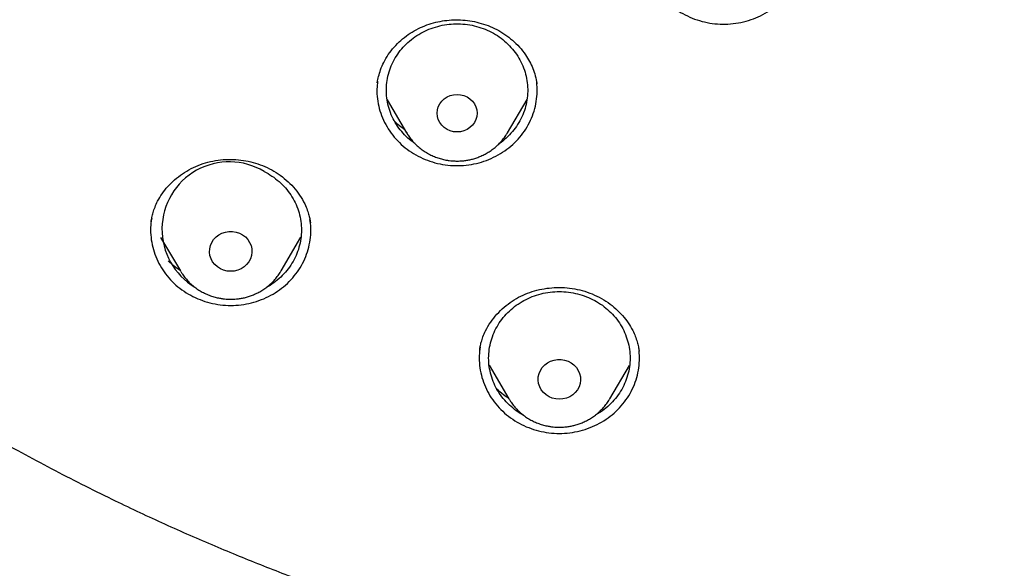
# Model space of a CAD drawing. Header units: millimetres. Extents: x 8 to 1577, y 12 to 2534.
# Tile 83 of 128: x 747 to 768, y 2099 to 2111. Entities that reach past the tile are written whole.
import ezdxf

# ---------------------------------------------------------------- set-up
doc = ezdxf.new("R2010")
doc.units = ezdxf.units.MM

msp = doc.modelspace()

# ---------------------------------------------------------------- linework, layer by layer
at = {"color": 7, "linetype": 'Continuous', "lineweight": 30}
for p, q in [((754.762, 2109.752), (754.767, 2109.782)), ((758.147, 2109.753), (758.15, 2109.73)), ((754.972, 2109.39), (755.385, 2108.69)), ((757.524, 2108.69), (757.939, 2109.394)), ((757.528, 2108.696), (757.524, 2108.69)), ((749.962, 2106.8), (749.964, 2106.813)), ((750.165, 2106.469), (750.583, 2105.76)), ((752.722, 2105.76), (753.142, 2106.473)), ((750.591, 2105.745), (750.583, 2105.76)), ((752.722, 2105.76), (752.718, 2105.754)), ((756.935, 2104.079), (756.94, 2104.107)), ((760.317, 2104.075), (760.319, 2104.061)), ((757.135, 2103.759), (757.555, 2103.046)), ((759.695, 2103.046), (760.113, 2103.754)), ((757.564, 2103.031), (757.555, 2103.046)), ((759.695, 2103.046), (759.691, 2103.038))]:
    msp.add_line(p, q, dxfattribs=at)
at = {"color": 7, "linetype": 'Continuous', "lineweight": 30, "flags": 128}
for points in [[(756.455, 2108.707), (756.381, 2108.713), (756.31, 2108.731), (756.243, 2108.76), (756.182, 2108.8), (756.13, 2108.849), (756.088, 2108.906), (756.056, 2108.969), (756.037, 2109.036), (756.031, 2109.105), (756.037, 2109.174), (756.056, 2109.241), (756.088, 2109.304), (756.13, 2109.361), (756.182, 2109.41), (756.243, 2109.45), (756.31, 2109.479), (756.381, 2109.497), (756.455, 2109.503), (756.528, 2109.497), (756.6, 2109.479), (756.667, 2109.45), (756.727, 2109.41), (756.779, 2109.361), (756.822, 2109.304), (756.853, 2109.241), (756.872, 2109.174), (756.878, 2109.105), (756.872, 2109.036), (756.853, 2108.969), (756.822, 2108.906), (756.779, 2108.849), (756.727, 2108.8), (756.667, 2108.76), (756.6, 2108.731), (756.528, 2108.713), (756.455, 2108.707)], [(751.652, 2105.752), (751.576, 2105.758), (751.502, 2105.776), (751.433, 2105.806), (751.37, 2105.846), (751.314, 2105.896), (751.269, 2105.953), (751.235, 2106.017), (751.212, 2106.086), (751.203, 2106.157), (751.206, 2106.229), (751.222, 2106.299), (751.25, 2106.366), (751.29, 2106.427), (751.341, 2106.48), (751.4, 2106.525), (751.467, 2106.56), (751.539, 2106.584), (751.614, 2106.596), (751.69, 2106.596), (751.766, 2106.584), (751.838, 2106.56), (751.904, 2106.525), (751.964, 2106.48), (752.014, 2106.427), (752.054, 2106.366), (752.083, 2106.299), (752.099, 2106.229), (752.102, 2106.157), (752.092, 2106.086), (752.07, 2106.017), (752.035, 2105.953), (751.99, 2105.896), (751.935, 2105.846), (751.872, 2105.806), (751.802, 2105.776), (751.728, 2105.758), (751.652, 2105.752)], [(758.625, 2103.038), (758.549, 2103.044), (758.475, 2103.062), (758.406, 2103.092), (758.342, 2103.132), (758.287, 2103.182), (758.242, 2103.239), (758.208, 2103.303), (758.185, 2103.372), (758.176, 2103.443), (758.179, 2103.515), (758.195, 2103.585), (758.223, 2103.651), (758.263, 2103.713), (758.314, 2103.766), (758.373, 2103.811), (758.44, 2103.846), (758.512, 2103.87), (758.587, 2103.882), (758.663, 2103.882), (758.738, 2103.87), (758.81, 2103.846), (758.877, 2103.811), (758.936, 2103.766), (758.987, 2103.713), (759.027, 2103.651), (759.055, 2103.585), (759.071, 2103.515), (759.075, 2103.443), (759.065, 2103.372), (759.043, 2103.303), (759.008, 2103.239), (758.963, 2103.182), (758.908, 2103.132), (758.845, 2103.092), (758.775, 2103.062), (758.701, 2103.044), (758.625, 2103.038)]]:
    msp.add_lwpolyline(points, dxfattribs=at)
at = {"color": 7, "linetype": 'Continuous', "lineweight": 30}
msp.add_arc((751.623, 2106.644), 1.43, 59.0038, 239.2929, dxfattribs=at)
for points, knots in [([(772.98, 2096.301), (773.371, 2096.33), (774.153, 2096.388), (775.306, 2096.509), (776.439, 2096.654), (777.553, 2096.823), (778.663, 2097.019), (779.742, 2097.236), (780.789, 2097.471), (781.806, 2097.724), (782.816, 2097.999), (783.812, 2098.293), (784.792, 2098.607), (785.756, 2098.939), (786.712, 2099.291), (787.589, 2099.636), (788.387, 2099.968), (789.107, 2100.283), (789.823, 2100.609), (790.6, 2100.98), (791.437, 2101.4), (792.331, 2101.873), (793.214, 2102.366), (794.087, 2102.878), (794.948, 2103.41), (795.913, 2104.036), (796.973, 2104.765), (798.12, 2105.609), (799.24, 2106.49), (800.164, 2107.266), (800.905, 2107.92), (801.475, 2108.441), (802.035, 2108.972), (802.638, 2109.564), (803.28, 2110.22), (803.956, 2110.944), (804.616, 2111.684), (805.259, 2112.439), (805.884, 2113.209), (806.574, 2114.099), (807.318, 2115.117), (808.103, 2116.271), (808.85, 2117.45), (809.448, 2118.47), (809.917, 2119.318), (810.271, 2119.986), (810.612, 2120.661), (810.973, 2121.407), (811.348, 2122.227), (811.731, 2123.12), (812.093, 2124.024), (812.434, 2124.936), (812.753, 2125.857), (813.09, 2126.912), (813.433, 2128.104), (813.768, 2129.437), (814.057, 2130.781), (814.263, 2131.93), (814.406, 2132.876), (814.505, 2133.617), (814.589, 2134.36), (814.666, 2135.176), (814.731, 2136.066), (814.778, 2137.028), (814.802, 2137.993), (814.802, 2138.96), (814.779, 2139.928), (814.725, 2141.029), (814.629, 2142.26), (814.475, 2143.622), (814.274, 2144.981), (814.064, 2146.129), (813.866, 2147.066), (813.698, 2147.796), (813.516, 2148.523), (813.302, 2149.317), (813.05, 2150.177), (812.755, 2151.1), (812.437, 2152.018), (812.097, 2152.931), (811.734, 2153.837), (811.296, 2154.858), (810.771, 2155.99), (810.146, 2157.228), (809.478, 2158.448), (808.875, 2159.465), (808.359, 2160.288), (807.943, 2160.925), (807.515, 2161.554), (807.033, 2162.237), (806.492, 2162.97), (805.889, 2163.749), (805.265, 2164.517), (804.623, 2165.272), (803.961, 2166.014), (803.188, 2166.842), (802.294, 2167.747), (801.268, 2168.72), (800.208, 2169.663), (799.281, 2170.436), (798.504, 2171.052), (797.887, 2171.523), (797.262, 2171.984), (796.566, 2172.479), (795.798, 2173.002), (794.954, 2173.55), (794.095, 2174.08), (793.223, 2174.593), (792.337, 2175.087), (791.316, 2175.628), (790.154, 2176.204), (788.843, 2176.803), (787.511, 2177.364), (786.363, 2177.804), (785.413, 2178.144), (784.665, 2178.397), (783.912, 2178.637), (783.082, 2178.887), (782.172, 2179.142), (781.183, 2179.397), (780.186, 2179.63), (779.183, 2179.842), (778.172, 2180.033), (777.018, 2180.226), (775.719, 2180.408), (774.271, 2180.566), (772.816, 2180.68), (771.578, 2180.739), (770.562, 2180.764), (769.767, 2180.77), (768.972, 2180.763), (768.1, 2180.74), (767.152, 2180.698), (766.129, 2180.63), (765.106, 2180.541), (764.085, 2180.429), (763.064, 2180.295), (761.907, 2180.118), (760.617, 2179.885), (759.195, 2179.584), (757.782, 2179.239), (756.593, 2178.91), (755.625, 2178.617), (754.873, 2178.376), (754.125, 2178.121), (753.31, 2177.829), (752.431, 2177.494), (751.489, 2177.112), (750.556, 2176.71), (749.631, 2176.286), (748.715, 2175.842), (747.686, 2175.315), (746.55, 2174.694), (745.314, 2173.968), (744.102, 2173.203), (743.097, 2172.523), (742.286, 2171.945), (741.662, 2171.483), (741.046, 2171.011), (740.38, 2170.482), (739.668, 2169.892), (738.914, 2169.239), (738.175, 2168.569), (737.451, 2167.881), (736.743, 2167.178), (735.958, 2166.36), (735.105, 2165.421), (734.195, 2164.351), (733.321, 2163.252), (732.538, 2162.199), (731.841, 2161.2), (731.231, 2160.273), (730.654, 2159.345), (730.11, 2158.416), (729.59, 2157.475), (729.107, 2156.542), (728.659, 2155.622), (728.244, 2154.714), (727.852, 2153.797), (727.485, 2152.878), (727.144, 2151.96), (726.828, 2151.042), (726.534, 2150.117), (726.249, 2149.14), (725.978, 2148.112), (725.729, 2147.048), (725.512, 2145.992), (725.325, 2144.947), (725.167, 2143.897), (725.039, 2142.867), (724.941, 2141.859), (724.869, 2140.873), (724.822, 2139.885), (724.799, 2138.905), (724.801, 2137.932), (724.826, 2136.967), (724.875, 2136.003), (724.941, 2135.112), (725.02, 2134.296), (725.105, 2133.553), (725.205, 2132.812), (725.33, 2132.001), (725.484, 2131.121), (725.674, 2130.174), (725.887, 2129.23), (726.124, 2128.289), (726.384, 2127.352), (726.705, 2126.293), (727.1, 2125.115), (727.583, 2123.823), (728.111, 2122.544), (728.597, 2121.472), (729.019, 2120.603), (729.361, 2119.929), (729.716, 2119.26), (730.119, 2118.534), (730.575, 2117.752), (731.088, 2116.917), (731.622, 2116.092), (732.176, 2115.278), (732.752, 2114.475), (733.428, 2113.575), (734.216, 2112.587), (735.127, 2111.517), (736.075, 2110.475), (736.911, 2109.615), (737.615, 2108.926), (738.176, 2108.396), (738.746, 2107.876), (739.383, 2107.315), (740.088, 2106.719), (740.866, 2106.091), (741.661, 2105.479), (742.471, 2104.883), (743.296, 2104.304), (744.252, 2103.665), (745.343, 2102.978), (746.579, 2102.252), (747.842, 2101.563), (749.045, 2100.955), (750.182, 2100.42), (751.233, 2099.958), (752.281, 2099.527), (753.325, 2099.127), (754.381, 2098.751), (755.422, 2098.408), (756.447, 2098.096), (757.455, 2097.814), (758.47, 2097.554), (759.483, 2097.318), (760.493, 2097.106), (761.5, 2096.917), (762.512, 2096.75), (763.446, 2096.616), (764.299, 2096.511), (765.072, 2096.428), (765.846, 2096.356), (766.363, 2096.32), (766.621, 2096.301)], [0, 0, 0, 0, 0.004255, 0.008513, 0.012591, 0.016669, 0.020757, 0.024845, 0.028646, 0.032447, 0.036257, 0.040066, 0.043778, 0.04749, 0.051211, 0.054931, 0.057805, 0.060679, 0.063557, 0.066435, 0.070146, 0.073857, 0.077567, 0.081295, 0.085024, 0.088752, 0.094018, 0.099284, 0.104573, 0.109861, 0.112735, 0.11561, 0.118488, 0.121366, 0.125076, 0.128787, 0.132498, 0.136226, 0.139954, 0.143682, 0.148948, 0.154215, 0.159503, 0.164791, 0.167666, 0.17054, 0.173418, 0.176296, 0.180007, 0.183718, 0.187428, 0.191156, 0.194885, 0.198613, 0.203879, 0.209145, 0.214433, 0.219722, 0.222596, 0.22547, 0.228348, 0.231226, 0.234937, 0.238648, 0.242358, 0.246086, 0.249815, 0.253543, 0.258809, 0.264075, 0.269364, 0.274652, 0.277526, 0.280401, 0.283279, 0.286157, 0.289867, 0.293578, 0.297289, 0.301017, 0.304745, 0.308473, 0.313739, 0.319006, 0.324294, 0.329582, 0.332457, 0.335331, 0.338209, 0.341087, 0.344798, 0.348509, 0.352219, 0.355947, 0.359676, 0.363404, 0.36867, 0.373936, 0.379224, 0.384513, 0.387387, 0.390262, 0.39314, 0.396018, 0.399728, 0.403439, 0.407149, 0.410877, 0.414606, 0.418334, 0.4236, 0.428866, 0.434155, 0.439443, 0.442317, 0.445192, 0.44807, 0.450948, 0.454658, 0.458369, 0.46208, 0.465808, 0.469536, 0.473264, 0.47853, 0.483797, 0.489085, 0.494373, 0.497248, 0.500122, 0.503, 0.505878, 0.509589, 0.5133, 0.51701, 0.520738, 0.524467, 0.528195, 0.533461, 0.538727, 0.544015, 0.549304, 0.552178, 0.555053, 0.557931, 0.560809, 0.564519, 0.56823, 0.571941, 0.575669, 0.579397, 0.583125, 0.588391, 0.593657, 0.598946, 0.604234, 0.607109, 0.609983, 0.612861, 0.615739, 0.619449, 0.62316, 0.626871, 0.630599, 0.634327, 0.638055, 0.643322, 0.648588, 0.653876, 0.659164, 0.66342, 0.667678, 0.671756, 0.675833, 0.679922, 0.68401, 0.687811, 0.691612, 0.695421, 0.69923, 0.702943, 0.706655, 0.710375, 0.714095, 0.71835, 0.722608, 0.726686, 0.730764, 0.734852, 0.73894, 0.742741, 0.746542, 0.750352, 0.754161, 0.757873, 0.761585, 0.765306, 0.769026, 0.7719, 0.774774, 0.777652, 0.78053, 0.784241, 0.787952, 0.791662, 0.79539, 0.799119, 0.802847, 0.808113, 0.813379, 0.818668, 0.823956, 0.82683, 0.829705, 0.832583, 0.835461, 0.839171, 0.842882, 0.846593, 0.850321, 0.854049, 0.857777, 0.863043, 0.86831, 0.873598, 0.878886, 0.881761, 0.884635, 0.887513, 0.890391, 0.894102, 0.897813, 0.901523, 0.905251, 0.90898, 0.912708, 0.917974, 0.92324, 0.928528, 0.933817, 0.938072, 0.94233, 0.946408, 0.950486, 0.954574, 0.958662, 0.962463, 0.966264, 0.970073, 0.973883, 0.977595, 0.981307, 0.985027, 0.988747, 0.991559, 0.99437, 0.997185, 1, 1, 1, 1]), ([(725.299, 2114.938), (725.315, 2114.893), (725.35, 2114.793), (725.41, 2114.626), (725.481, 2114.429), (725.566, 2114.2), (725.665, 2113.941), (725.771, 2113.667), (725.886, 2113.381), (726.004, 2113.091), (726.127, 2112.802), (726.246, 2112.526), (726.358, 2112.274), (726.463, 2112.045), (726.565, 2111.825), (726.662, 2111.62), (726.753, 2111.432), (726.83, 2111.277), (726.899, 2111.139), (726.969, 2111.001), (727.053, 2110.836), (727.155, 2110.642), (727.274, 2110.418), (727.406, 2110.177), (727.573, 2109.877), (727.78, 2109.519), (728.028, 2109.106), (728.293, 2108.682), (728.574, 2108.25), (728.818, 2107.892), (729.015, 2107.611), (729.154, 2107.417), (729.281, 2107.242), (729.393, 2107.09), (729.489, 2106.963), (729.567, 2106.86), (729.629, 2106.78), (729.679, 2106.715), (729.725, 2106.655), (729.772, 2106.595), (729.836, 2106.514), (729.926, 2106.401), (730.047, 2106.25), (730.19, 2106.076), (730.355, 2105.878), (730.536, 2105.666), (730.732, 2105.441), (730.942, 2105.205), (731.174, 2104.952), (731.428, 2104.683), (731.699, 2104.406), (732.029, 2104.077), (732.41, 2103.712), (732.84, 2103.321), (733.304, 2102.917), (733.802, 2102.505), (734.329, 2102.093), (734.833, 2101.718), (735.292, 2101.393), (735.705, 2101.112), (736.079, 2100.866), (736.453, 2100.629), (736.838, 2100.394), (737.242, 2100.156), (737.748, 2099.869), (738.367, 2099.535), (739.109, 2099.161), (739.855, 2098.811), (740.598, 2098.485), (741.333, 2098.185), (742.096, 2097.893), (742.881, 2097.615), (743.755, 2097.327), (744.705, 2097.039), (745.727, 2096.758), (746.759, 2096.499), (747.801, 2096.263), (748.851, 2096.047), (749.88, 2095.856), (750.886, 2095.684), (751.713, 2095.551), (752.368, 2095.45), (752.868, 2095.375), (753.385, 2095.301), (753.933, 2095.225), (754.514, 2095.147), (755.127, 2095.068), (755.796, 2094.987), (756.523, 2094.902), (757.312, 2094.816), (758.139, 2094.732), (759.007, 2094.65), (759.915, 2094.571), (760.863, 2094.496), (761.851, 2094.425), (762.879, 2094.36), (763.948, 2094.303), (765.051, 2094.253), (766.187, 2094.212), (767.357, 2094.182), (768.566, 2094.162), (769.385, 2094.16), (769.801, 2094.159)], [0, 0, 0, 0, 0.002683, 0.005986, 0.009941, 0.014567, 0.019878, 0.025883, 0.031589, 0.037817, 0.044132, 0.049981, 0.055361, 0.060269, 0.064702, 0.06949, 0.073548, 0.076875, 0.079576, 0.082506, 0.085858, 0.090333, 0.095241, 0.100548, 0.106254, 0.115096, 0.124432, 0.134057, 0.143972, 0.154177, 0.159039, 0.163755, 0.167926, 0.171544, 0.174606, 0.177112, 0.178966, 0.180441, 0.181883, 0.183316, 0.184792, 0.187894, 0.191613, 0.195951, 0.200909, 0.206491, 0.212053, 0.218132, 0.224727, 0.231836, 0.239434, 0.247045, 0.258633, 0.269748, 0.280397, 0.293945, 0.306693, 0.318658, 0.32985, 0.338748, 0.3471, 0.355359, 0.36392, 0.37279, 0.381964, 0.396981, 0.412708, 0.429111, 0.443641, 0.458602, 0.474001, 0.489827, 0.505601, 0.52589, 0.545781, 0.565292, 0.58579, 0.60589, 0.625545, 0.644626, 0.663265, 0.672606, 0.681891, 0.691636, 0.701991, 0.712957, 0.724531, 0.736715, 0.750819, 0.76566, 0.781236, 0.797548, 0.814596, 0.832383, 0.850915, 0.870195, 0.890224, 0.911005, 0.93215, 0.954028, 0.976643, 1, 1, 1, 1]), ([(760.428, 2112.804), (760.421, 2112.739), (760.406, 2112.605), (760.42, 2112.4), (760.46, 2112.194), (760.529, 2111.995), (760.626, 2111.806), (760.748, 2111.63), (760.893, 2111.471), (761.059, 2111.331), (761.243, 2111.213), (761.442, 2111.118), (761.652, 2111.048), (761.87, 2111.005), (762.092, 2110.989), (762.315, 2111), (762.534, 2111.039), (762.746, 2111.104), (762.947, 2111.194), (763.134, 2111.309), (763.304, 2111.445), (763.453, 2111.601), (763.579, 2111.774), (763.679, 2111.961), (763.754, 2112.159), (763.799, 2112.364), (763.818, 2112.568), (763.806, 2112.702), (763.801, 2112.767)], [0, 0, 0, 0, 0.036261, 0.074917, 0.113572, 0.152228, 0.190883, 0.229539, 0.268194, 0.30685, 0.345505, 0.384161, 0.422816, 0.461471, 0.500127, 0.538782, 0.577438, 0.616093, 0.654749, 0.693404, 0.73206, 0.770715, 0.809371, 0.848026, 0.886682, 0.925337, 0.963993, 1, 1, 1, 1]), ([(754.764, 2109.759), (754.772, 2109.801), (754.788, 2109.89), (754.831, 2110.033), (754.897, 2110.19), (754.994, 2110.352), (755.116, 2110.509), (755.259, 2110.651), (755.417, 2110.775), (755.587, 2110.879), (755.767, 2110.962), (755.953, 2111.023), (756.142, 2111.064), (756.335, 2111.085), (756.53, 2111.086), (756.727, 2111.067), (756.922, 2111.027), (757.114, 2110.966), (757.298, 2110.883), (757.471, 2110.778), (757.634, 2110.654), (757.782, 2110.508), (757.902, 2110.356), (757.995, 2110.203), (758.065, 2110.054), (758.119, 2109.897), (758.139, 2109.789), (758.149, 2109.734)], [0, 0, 0, 0, 0.0308731, 0.0653673, 0.1035757, 0.145585, 0.1892179, 0.2321599, 0.274412, 0.315985, 0.3569197, 0.3971572, 0.4364534, 0.4756003, 0.5151506, 0.5551372, 0.5955992, 0.6365995, 0.6780875, 0.7198812, 0.7624147, 0.8065458, 0.8523417, 0.8878377, 0.9243749, 0.9617887, 1, 1, 1, 1]), ([(755.56, 2108.462), (755.547, 2108.471), (755.48, 2108.513), (755.374, 2108.61), (755.246, 2108.749), (755.139, 2108.905), (755.055, 2109.072), (754.995, 2109.248), (754.96, 2109.43), (754.951, 2109.615), (754.967, 2109.799), (755.008, 2109.98), (755.075, 2110.154), (755.165, 2110.319), (755.277, 2110.471), (755.409, 2110.607), (755.559, 2110.727), (755.725, 2110.827), (755.903, 2110.906), (756.09, 2110.962), (756.284, 2110.995), (756.48, 2111.004), (756.676, 2110.989), (756.869, 2110.951), (756.991, 2110.906), (757.052, 2110.884)], [0, 0, 0, 0, 0.010792, 0.055756, 0.10072, 0.145684, 0.190648, 0.235612, 0.280576, 0.32554, 0.370504, 0.415468, 0.460432, 0.505396, 0.55036, 0.595324, 0.640288, 0.685252, 0.730216, 0.77518, 0.820144, 0.865108, 0.910072, 0.955036, 1, 1, 1, 1]), ([(757.052, 2110.884), (757.111, 2110.857), (757.229, 2110.804), (757.391, 2110.697), (757.536, 2110.573), (757.664, 2110.432), (757.77, 2110.277), (757.854, 2110.11), (757.914, 2109.933), (757.949, 2109.752), (757.959, 2109.567), (757.942, 2109.383), (757.901, 2109.202), (757.834, 2109.028), (757.744, 2108.863), (757.633, 2108.711), (757.499, 2108.576), (757.4, 2108.49), (757.342, 2108.455), (757.34, 2108.454)], [0, 0, 0, 0, 0.062323, 0.124646, 0.186969, 0.249292, 0.311615, 0.373938, 0.436261, 0.498584, 0.560907, 0.623231, 0.685554, 0.747877, 0.8102, 0.872523, 0.934846, 0.997169, 1, 1, 1, 1]), ([(754.77, 2109.786), (754.763, 2109.73), (754.749, 2109.605), (754.761, 2109.409), (754.8, 2109.203), (754.869, 2109.003), (754.964, 2108.814), (755.085, 2108.638), (755.229, 2108.478), (755.394, 2108.337), (755.577, 2108.217), (755.775, 2108.122), (755.985, 2108.051), (756.203, 2108.006), (756.426, 2107.989), (756.648, 2107.999), (756.868, 2108.037), (757.08, 2108.101), (757.282, 2108.19), (757.469, 2108.304), (757.639, 2108.439), (757.789, 2108.594), (757.916, 2108.766), (758.018, 2108.953), (758.094, 2109.15), (758.14, 2109.355), (758.16, 2109.559), (758.15, 2109.693), (758.144, 2109.758)], [0, 0, 0, 0, 0.03125, 0.07011, 0.108971, 0.147831, 0.186692, 0.225553, 0.264413, 0.303274, 0.342134, 0.380995, 0.419856, 0.458716, 0.497577, 0.536437, 0.575298, 0.614159, 0.653019, 0.69188, 0.73074, 0.769601, 0.808462, 0.847322, 0.886183, 0.925043, 0.963904, 1, 1, 1, 1]), ([(755.349, 2108.751), (755.322, 2108.769), (755.241, 2108.824), (755.174, 2108.89), (755.129, 2108.935)], [0, 0, 0, 0, 0.327508, 1, 1, 1, 1]), ([(755.384, 2108.693), (755.399, 2108.668), (755.432, 2108.612), (755.494, 2108.532), (755.567, 2108.452), (755.648, 2108.378), (755.735, 2108.312), (755.827, 2108.254), (755.923, 2108.205), (756.021, 2108.164), (756.12, 2108.133), (756.208, 2108.113), (756.287, 2108.1), (756.366, 2108.092), (756.422, 2108.091), (756.455, 2108.09)], [0, 0, 0, 0, 0.06733, 0.152423, 0.237545, 0.322639, 0.407613, 0.492307, 0.576433, 0.659397, 0.739733, 0.81613, 0.870047, 0.925059, 1, 1, 1, 1]), ([(756.455, 2108.09), (756.494, 2108.091), (756.551, 2108.092), (756.633, 2108.102), (756.704, 2108.114), (756.788, 2108.133), (756.874, 2108.16), (756.963, 2108.194), (757.051, 2108.237), (757.138, 2108.288), (757.222, 2108.347), (757.302, 2108.414), (757.376, 2108.488), (757.445, 2108.569), (757.495, 2108.64), (757.52, 2108.684), (757.527, 2108.697)], [0, 0, 0, 0, 0.091923, 0.129749, 0.192499, 0.257837, 0.328068, 0.401507, 0.477472, 0.555418, 0.634962, 0.715823, 0.797796, 0.880731, 0.964522, 1, 1, 1, 1]), ([(749.963, 2106.803), (749.968, 2106.833), (749.978, 2106.896), (750.005, 2107.002), (750.044, 2107.118), (750.107, 2107.255), (750.195, 2107.402), (750.315, 2107.554), (750.459, 2107.696), (750.625, 2107.824), (750.81, 2107.934), (751.011, 2108.022), (751.221, 2108.084), (751.436, 2108.119), (751.653, 2108.13), (751.868, 2108.115), (752.078, 2108.077), (752.282, 2108.016), (752.478, 2107.931), (752.664, 2107.822), (752.834, 2107.69), (752.988, 2107.538), (753.119, 2107.367), (753.215, 2107.202), (753.277, 2107.057), (753.313, 2106.945), (753.334, 2106.852), (753.342, 2106.8), (753.346, 2106.777)], [0, 0, 0, 0, 0.023949, 0.049779, 0.07767, 0.107365, 0.148046, 0.189917, 0.232988, 0.277224, 0.322525, 0.367803, 0.412602, 0.456947, 0.500886, 0.544438, 0.587611, 0.630563, 0.674258, 0.718663, 0.763601, 0.809135, 0.855287, 0.901657, 0.932763, 0.959458, 0.981825, 1, 1, 1, 1]), ([(752.359, 2107.87), (752.416, 2107.839), (752.529, 2107.777), (752.68, 2107.658), (752.815, 2107.523), (752.93, 2107.373), (753.023, 2107.21), (753.092, 2107.037), (753.136, 2106.857), (753.156, 2106.673), (753.149, 2106.488), (753.117, 2106.306), (753.06, 2106.129), (752.979, 2105.96), (752.875, 2105.803), (752.75, 2105.66), (752.606, 2105.535), (752.492, 2105.453), (752.424, 2105.419), (752.413, 2105.414)], [0, 0, 0, 0, 0.061805, 0.12361, 0.185415, 0.24722, 0.309026, 0.370831, 0.432636, 0.494441, 0.556246, 0.618051, 0.679856, 0.741661, 0.803466, 0.865271, 0.927077, 0.988882, 1, 1, 1, 1]), ([(749.976, 2106.872), (749.97, 2106.842), (749.951, 2106.744), (749.949, 2106.574), (749.97, 2106.366), (750.021, 2106.162), (750.099, 2105.965), (750.205, 2105.781), (750.334, 2105.61), (750.487, 2105.457), (750.659, 2105.324), (750.849, 2105.214), (751.052, 2105.127), (751.265, 2105.066), (751.485, 2105.032), (751.708, 2105.025), (751.93, 2105.046), (752.147, 2105.094), (752.356, 2105.167), (752.553, 2105.266), (752.734, 2105.388), (752.897, 2105.531), (753.038, 2105.693), (753.156, 2105.871), (753.248, 2106.062), (753.313, 2106.263), (753.348, 2106.47), (753.358, 2106.667), (753.341, 2106.792), (753.334, 2106.849)], [0, 0, 0, 0, 0.016334, 0.054434, 0.092533, 0.130632, 0.168731, 0.20683, 0.244929, 0.283028, 0.321127, 0.359226, 0.397325, 0.435424, 0.473523, 0.511623, 0.549722, 0.587821, 0.62592, 0.664019, 0.702118, 0.740217, 0.778316, 0.816415, 0.854514, 0.892613, 0.930712, 0.968812, 1, 1, 1, 1]), ([(750.577, 2105.769), (750.538, 2105.795), (750.446, 2105.857), (750.37, 2105.931), (750.327, 2105.973)], [0, 0, 0, 0, 0.429435, 1, 1, 1, 1]), ([(750.593, 2105.745), (750.604, 2105.726), (750.634, 2105.677), (750.692, 2105.602), (750.765, 2105.522), (750.846, 2105.448), (750.932, 2105.382), (751.024, 2105.324), (751.121, 2105.274), (751.219, 2105.234), (751.318, 2105.203), (751.406, 2105.183), (751.485, 2105.17), (751.564, 2105.162), (751.62, 2105.16), (751.652, 2105.16)], [0, 0, 0, 0, 0.052285, 0.13875, 0.225245, 0.311712, 0.398057, 0.484117, 0.5696, 0.653902, 0.735535, 0.813164, 0.86795, 0.923851, 1, 1, 1, 1]), ([(751.652, 2105.16), (751.692, 2105.161), (751.748, 2105.162), (751.831, 2105.172), (751.902, 2105.183), (751.986, 2105.203), (752.072, 2105.23), (752.16, 2105.264), (752.249, 2105.307), (752.336, 2105.358), (752.419, 2105.417), (752.499, 2105.483), (752.574, 2105.558), (752.642, 2105.639), (752.69, 2105.705), (752.712, 2105.745), (752.717, 2105.754)], [0, 0, 0, 0, 0.093035, 0.131318, 0.194827, 0.260955, 0.332035, 0.406363, 0.483246, 0.562135, 0.64264, 0.72448, 0.807444, 0.891382, 0.976186, 1, 1, 1, 1]), ([(756.935, 2104.086), (756.938, 2104.11), (756.947, 2104.162), (756.969, 2104.256), (757.005, 2104.368), (757.067, 2104.512), (757.164, 2104.676), (757.297, 2104.844), (757.45, 2104.994), (757.62, 2105.122), (757.804, 2105.228), (757.998, 2105.309), (758.201, 2105.367), (758.41, 2105.402), (758.626, 2105.413), (758.844, 2105.4), (759.061, 2105.361), (759.273, 2105.296), (759.475, 2105.205), (759.66, 2105.092), (759.826, 2104.961), (759.969, 2104.817), (760.088, 2104.662), (760.176, 2104.514), (760.238, 2104.377), (760.277, 2104.26), (760.303, 2104.154), (760.313, 2104.091), (760.318, 2104.061)], [0, 0, 0, 0, 0.018707, 0.041466, 0.068423, 0.099685, 0.146154, 0.192387, 0.237912, 0.282669, 0.326649, 0.369879, 0.412566, 0.455626, 0.499197, 0.543298, 0.587982, 0.63322, 0.678682, 0.723945, 0.768031, 0.810928, 0.852663, 0.893287, 0.922974, 0.950784, 0.976403, 1, 1, 1, 1]), ([(757.869, 2102.698), (757.857, 2102.703), (757.787, 2102.738), (757.671, 2102.821), (757.527, 2102.946), (757.402, 2103.089), (757.298, 2103.246), (757.217, 2103.415), (757.16, 2103.592), (757.128, 2103.774), (757.122, 2103.959), (757.141, 2104.143), (757.186, 2104.323), (757.255, 2104.496), (757.348, 2104.659), (757.462, 2104.809), (757.597, 2104.944), (757.749, 2105.062), (757.916, 2105.159), (758.095, 2105.236), (758.284, 2105.289), (758.478, 2105.319), (758.674, 2105.325), (758.87, 2105.308), (758.997, 2105.277), (759.061, 2105.261)], [0, 0, 0, 0, 0.009334, 0.054365, 0.099395, 0.144425, 0.189455, 0.234486, 0.279516, 0.324546, 0.369576, 0.414607, 0.459637, 0.504667, 0.549697, 0.594728, 0.639758, 0.684788, 0.729818, 0.774849, 0.819879, 0.864909, 0.909939, 0.95497, 1, 1, 1, 1]), ([(759.061, 2105.261), (759.122, 2105.241), (759.246, 2105.201), (759.419, 2105.113), (759.579, 2105.005), (759.723, 2104.879), (759.848, 2104.736), (759.952, 2104.579), (760.033, 2104.41), (760.09, 2104.234), (760.122, 2104.051), (760.129, 2103.866), (760.109, 2103.682), (760.065, 2103.502), (759.995, 2103.329), (759.903, 2103.166), (759.788, 2103.016), (759.653, 2102.881), (759.521, 2102.776), (759.429, 2102.725), (759.393, 2102.705)], [0, 0, 0, 0, 0.056698, 0.113395, 0.170093, 0.226791, 0.283489, 0.340186, 0.396884, 0.453582, 0.51028, 0.566977, 0.623675, 0.680373, 0.737071, 0.793768, 0.850466, 0.907164, 0.963862, 1, 1, 1, 1]), ([(756.945, 2104.142), (756.937, 2104.083), (756.92, 2103.955), (756.929, 2103.755), (756.965, 2103.549), (757.03, 2103.348), (757.122, 2103.157), (757.239, 2102.979), (757.381, 2102.817), (757.544, 2102.674), (757.725, 2102.552), (757.922, 2102.453), (758.13, 2102.379), (758.347, 2102.332), (758.569, 2102.311), (758.792, 2102.318), (759.012, 2102.352), (759.226, 2102.413), (759.429, 2102.5), (759.618, 2102.61), (759.791, 2102.743), (759.943, 2102.896), (760.073, 2103.067), (760.178, 2103.251), (760.257, 2103.448), (760.307, 2103.652), (760.33, 2103.86), (760.321, 2103.998), (760.317, 2104.067)], [0, 0, 0, 0, 0.033043, 0.071736, 0.11043, 0.149124, 0.187817, 0.226511, 0.265205, 0.303898, 0.342592, 0.381286, 0.419979, 0.458673, 0.497367, 0.53606, 0.574754, 0.613448, 0.652141, 0.690835, 0.729529, 0.768222, 0.806916, 0.84561, 0.884303, 0.922997, 0.96169, 1, 1, 1, 1]), ([(757.55, 2103.054), (757.513, 2103.079), (757.419, 2103.142), (757.342, 2103.217), (757.295, 2103.262)], [0, 0, 0, 0, 0.399594, 1, 1, 1, 1]), ([(757.566, 2103.031), (757.577, 2103.012), (757.607, 2102.963), (757.665, 2102.888), (757.738, 2102.808), (757.818, 2102.734), (757.905, 2102.668), (757.997, 2102.61), (758.093, 2102.56), (758.192, 2102.52), (758.29, 2102.489), (758.379, 2102.469), (758.458, 2102.456), (758.537, 2102.448), (758.593, 2102.446), (758.625, 2102.446)], [0, 0, 0, 0, 0.052097, 0.1385796, 0.2250914, 0.3115758, 0.3979376, 0.484015, 0.5695145, 0.6538337, 0.7354824, 0.8131269, 0.8679241, 0.9238354, 1, 1, 1, 1]), ([(758.625, 2102.446), (758.665, 2102.447), (758.721, 2102.448), (758.804, 2102.458), (758.875, 2102.469), (758.958, 2102.489), (759.045, 2102.516), (759.133, 2102.55), (759.222, 2102.593), (759.308, 2102.644), (759.392, 2102.703), (759.472, 2102.769), (759.547, 2102.844), (759.615, 2102.925), (759.663, 2102.991), (759.685, 2103.03), (759.689, 2103.039)], [0, 0, 0, 0, 0.093138, 0.131464, 0.195044, 0.261246, 0.332405, 0.406815, 0.483784, 0.56276, 0.643356, 0.725286, 0.808343, 0.892374, 0.977273, 1, 1, 1, 1])]:
    msp.add_open_spline(points, degree=3, knots=knots, dxfattribs=at)

doc.saveas('drawing.dxf')
